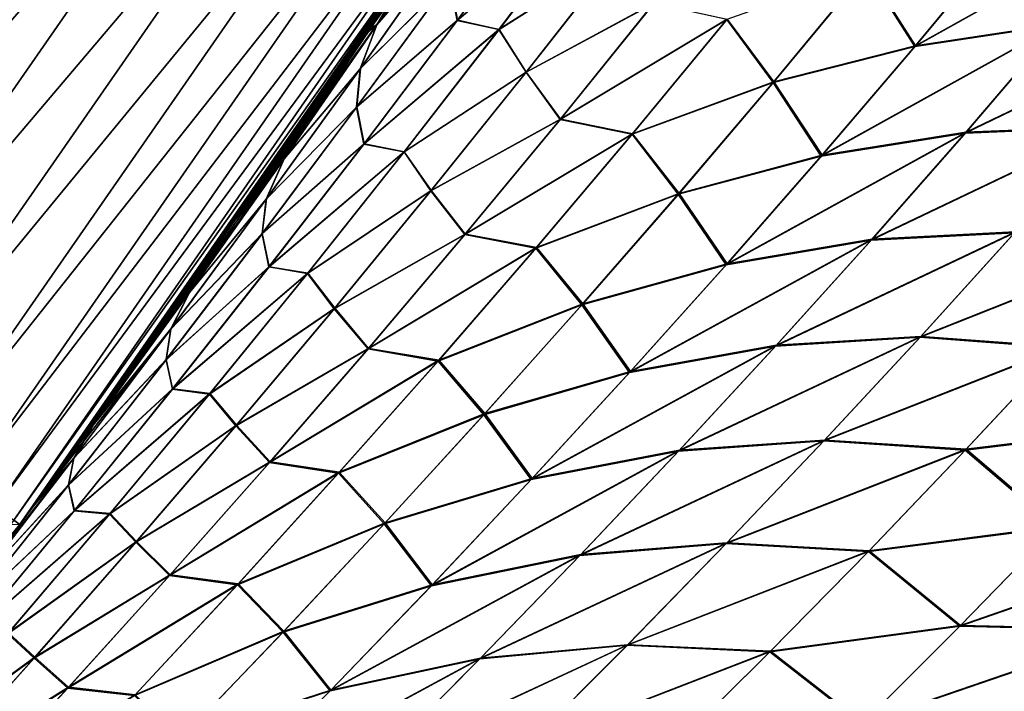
# Model space of a CAD drawing. Header units: metres. Extents: x -22 to 72, y -237 to 23.
# Tile 217 of 256: x 18.01 to 20.02, y -13.82 to -12.45. Entities that reach past the tile are written whole.
import ezdxf

# ---------------------------------------------------------------- set-up
doc = ezdxf.new("R2010")
doc.units = ezdxf.units.M
doc.layers.add('solid_509588_MEDIA_SW0001', color=7, linetype='CONTINUOUS')

msp = doc.modelspace()

# ---------------------------------------------------------------- linework, layer by layer
at = {"layer": 'solid_509588_MEDIA_SW0001'}
for points in [[(18.185102, -11.686856, 132.280243), (18.01025, -11.574485, 132.385696), (17.138649, -12.829831, 132.385696)], [(17.305038, -12.95439, 132.280243), (18.185102, -11.686856, 132.280243), (17.138649, -12.829831, 132.385696)], [(18.347027, -11.790917, 132.148819), (18.185102, -11.686856, 132.280243), (17.305038, -12.95439, 132.280243)], [(17.459126, -13.069737, 132.148819), (18.347027, -11.790917, 132.148819), (17.305038, -12.95439, 132.280243)], [(18.493305, -11.884926, 131.993607), (18.347027, -11.790917, 132.148819), (17.459126, -13.069737, 132.148819)], [(17.598326, -13.173942, 131.993607), (18.493305, -11.884926, 131.993607), (17.459126, -13.069737, 132.148819)], [(18.621487, -11.967303, 131.817245), (18.493305, -11.884926, 131.993607), (17.598326, -13.173942, 131.993607)], [(17.720304, -13.265254, 131.817245), (18.621487, -11.967303, 131.817245), (17.598326, -13.173942, 131.993607)], [(18.729424, -12.03667, 131.622665), (18.621487, -11.967303, 131.817245), (17.720304, -13.265254, 131.817245)], [(17.823017, -13.342144, 131.622665), (18.729424, -12.03667, 131.622665), (17.720304, -13.265254, 131.817245)], [(18.815306, -12.091863, 131.413147), (18.729424, -12.03667, 131.622665), (17.823017, -13.342144, 131.622665)], [(17.904743, -13.403322, 131.413147), (18.815306, -12.091863, 131.413147), (17.823017, -13.342144, 131.622665)], [(18.877691, -12.131955, 131.192184), (18.815306, -12.091863, 131.413147), (17.904743, -13.403322, 131.413147)], [(17.964109, -13.447763, 131.192184), (18.877691, -12.131955, 131.192184), (17.904743, -13.403322, 131.413147)], [(18.915535, -12.156277, 130.963501), (18.877691, -12.131955, 131.192184), (17.964109, -13.447763, 131.192184)], [(18.928516, -12.163916), (18.011908, -13.484106), (-18.928516, -12.163916)], [(18.000122, -13.474723, 130.963501), (18.915535, -12.156277, 130.963501), (17.964109, -13.447763, 131.192184)], [(18.000122, -13.474723, 130.963501), (18.928204, -12.164418, 130.73114), (18.915535, -12.156277, 130.963501)], [(18.000122, -13.474723, 130.963501), (18.012178, -13.483747, 130.73114), (18.928204, -12.164418, 130.73114)], [(18.049812, -13.433327, 61.501934), (18.011908, -13.484106), (18.928516, -12.163916)], [(18.850159, -12.285013, 108.28109), (18.928204, -12.164418, 130.73114), (18.012178, -13.483747, 130.73114)], [(18.161961, -13.28131, 61.39011), (18.049812, -13.433327, 61.501934), (18.928516, -12.163916)], [(18.190372, -13.24237, 61.361843), (18.161961, -13.28131, 61.39011), (18.928516, -12.163916)], [(18.328474, -13.050557, 61.224792), (18.190372, -13.24237, 61.361843), (18.928516, -12.163916)], [(18.463909, -12.858229, 61.091103), (18.328474, -13.050557, 61.224792), (18.928516, -12.163916)], [(18.596502, -12.665707, 60.961063), (18.463909, -12.858229, 61.091103), (18.928516, -12.163916)], [(18.726454, -12.472768, 60.834393), (18.596502, -12.665707, 60.961063), (18.928516, -12.163916)], [(18.808578, -12.348577, 60.754711), (18.726454, -12.472768, 60.834393), (18.928516, -12.163916)], [(18.925697, -12.190321, 107.865936), (18.80888, -12.348119, 108.241127), (18.721441, -12.480289, 108.156281)], [(18.739992, -12.464796, 107.801743), (18.925697, -12.190321, 107.865936), (18.721441, -12.480289, 108.156281)], [(18.739759, -12.465151, 61.194321), (18.808578, -12.348577, 60.754711), (18.925398, -12.190801, 61.130249)], [(18.739759, -12.465151, 61.194321), (18.925398, -12.190801, 61.130249), (18.893438, -12.288242, 61.564316)], [(18.894024, -12.287342, 107.432167), (18.925697, -12.190321, 107.865936), (18.739992, -12.464796, 107.801743)], [(18.887655, -12.373999, 61.99839), (19.090309, -12.203229, 62.358982), (18.903425, -12.456553, 62.433392)], [(18.903852, -12.455877, 106.563545), (19.090834, -12.202352, 106.638023), (18.888233, -12.373116, 106.998329)], [(18.903425, -12.456553, 62.433392), (19.090309, -12.203229, 62.358982), (19.178518, -12.224532, 62.769226)], [(19.178576, -12.224241, 106.227859), (19.090834, -12.202352, 106.638023), (18.903852, -12.455877, 106.563545)], [(18.903425, -12.456553, 62.433392), (19.178518, -12.224532, 62.769226), (18.988569, -12.475172, 62.848705)], [(18.988491, -12.475127, 106.148315), (19.178576, -12.224241, 106.227859), (18.903852, -12.455877, 106.563545)], [(19.234137, -12.318458, 105.796944), (19.178576, -12.224241, 106.227859), (18.988491, -12.475127, 106.148315)], [(18.988569, -12.475172, 62.848705), (19.178518, -12.224532, 62.769226), (19.234421, -12.31834, 63.20026)], [(20.312279, -12.24275, 103.959824), (20.023378, -12.283322, 104.289978), (19.835741, -12.509243, 104.187668)], [(20.12676, -12.465528, 103.852669), (20.312279, -12.24275, 103.959824), (19.835741, -12.509243, 104.187668)], [(19.837177, -12.507996, 64.810028), (20.313604, -12.241928, 65.038216), (20.1283, -12.464303, 65.14521)], [(19.837177, -12.507996, 64.810028), (20.02459, -12.282471, 64.707855), (20.313604, -12.241928, 65.038216)], [(18.80888, -12.348119, 108.241127), (18.850159, -12.285013, 108.28109), (18.012178, -13.483747, 130.73114)], [(18.705717, -12.555151, 61.631931), (18.893438, -12.288242, 61.564316), (18.887655, -12.373999, 61.99839)], [(18.739759, -12.465151, 61.194321), (18.893438, -12.288242, 61.564316), (18.705717, -12.555151, 61.631931)], [(18.706228, -12.554407, 107.364471), (18.894024, -12.287342, 107.432167), (18.739992, -12.464796, 107.801743)], [(18.888233, -12.373116, 106.998329), (18.894024, -12.287342, 107.432167), (18.706228, -12.554407, 107.364471)], [(19.835741, -12.509243, 104.187668), (20.023378, -12.283322, 104.289978), (19.736881, -12.353484, 104.624054)], [(19.738041, -12.352536, 64.37355), (20.02459, -12.282471, 64.707855), (19.837177, -12.507996, 64.810028)], [(19.043571, -12.562099, 105.713326), (19.234137, -12.318458, 105.796944), (18.988491, -12.475127, 106.148315)], [(18.988569, -12.475172, 62.848705), (19.234421, -12.31834, 63.20026), (19.044035, -12.561685, 63.283829)], [(19.303867, -12.421526, 105.364258), (19.234137, -12.318458, 105.796944), (19.043571, -12.562099, 105.713326)], [(19.044035, -12.561685, 63.283829), (19.234421, -12.31834, 63.20026), (19.304287, -12.42128, 63.633171)], [(18.721441, -12.480289, 108.156281), (18.80888, -12.348119, 108.241127), (18.012178, -13.483747, 130.73114)], [(18.739759, -12.465151, 61.194321), (18.726454, -12.472768, 60.834393), (18.808578, -12.348577, 60.754711)], [(19.546795, -12.583121, 104.526283), (19.736881, -12.353484, 104.624054), (19.452641, -12.454432, 104.961754)], [(19.453457, -12.453763, 64.035759), (19.738041, -12.352536, 64.37355), (19.548197, -12.581779, 64.471214)], [(19.835741, -12.509243, 104.187668), (19.736881, -12.353484, 104.624054), (19.546795, -12.583121, 104.526283)], [(19.548197, -12.581779, 64.471214), (19.738041, -12.352536, 64.37355), (19.837177, -12.507996, 64.810028)], [(18.698496, -12.633341, 62.069626), (18.887655, -12.373999, 61.99839), (18.903425, -12.456553, 62.433392)], [(18.705717, -12.555151, 61.631931), (18.887655, -12.373999, 61.99839), (18.698496, -12.633341, 62.069626)], [(18.698971, -12.632655, 106.927048), (18.888233, -12.373116, 106.998329), (18.706228, -12.554407, 107.364471)], [(18.903852, -12.455877, 106.563545), (18.888233, -12.373116, 106.998329), (18.698971, -12.632655, 106.927048)], [(19.112953, -12.658176, 105.276367), (19.303867, -12.421526, 105.364258), (19.043571, -12.562099, 105.713326)], [(19.044035, -12.561685, 63.283829), (19.304287, -12.42128, 63.633171), (19.11359, -12.657582, 63.721012)], [(19.452641, -12.454432, 104.961754), (19.303867, -12.421526, 105.364258), (19.112953, -12.658176, 105.276367)], [(19.11359, -12.657582, 63.721012), (19.304287, -12.42128, 63.633171), (19.453457, -12.453763, 64.035759)], [(18.698496, -12.633341, 62.069626), (18.903425, -12.456553, 62.433392), (18.713257, -12.708377, 62.508373)], [(18.713543, -12.707945, 106.488548), (18.903852, -12.455877, 106.563545), (18.698971, -12.632655, 106.927048)], [(18.713257, -12.708377, 62.508373), (18.903425, -12.456553, 62.433392), (18.988569, -12.475172, 62.848705)], [(18.988491, -12.475127, 106.148315), (18.903852, -12.455877, 106.563545), (18.713543, -12.707945, 106.488548)], [(19.259741, -12.688401, 104.868225), (19.452641, -12.454432, 104.961754), (19.112953, -12.658176, 105.276367)], [(19.11359, -12.657582, 63.721012), (19.453457, -12.453763, 64.035759), (19.260807, -12.687344, 64.129227)], [(19.546795, -12.583121, 104.526283), (19.452641, -12.454432, 104.961754), (19.259741, -12.688401, 104.868225)], [(19.260807, -12.687344, 64.129227), (19.453457, -12.453763, 64.035759), (19.548197, -12.581779, 64.471214)], [(20.415609, -12.456032, 103.518852), (20.12676, -12.465528, 103.852669), (19.938295, -12.685885, 103.744865)], [(20.228853, -12.673704, 103.405739), (20.415609, -12.456032, 103.518852), (19.938295, -12.685885, 103.744865)], [(19.94006, -12.684242, 65.252876), (20.416895, -12.455249, 65.479416), (20.230328, -12.672505, 65.592369)], [(19.94006, -12.684242, 65.252876), (20.1283, -12.464303, 65.14521), (20.416895, -12.455249, 65.479416)], [(18.550533, -12.738416, 61.258999), (18.596502, -12.665707, 60.961063), (18.739759, -12.465151, 61.194321)], [(18.550533, -12.738416, 61.258999), (18.739759, -12.465151, 61.194321), (18.705717, -12.555151, 61.631931)], [(18.550673, -12.738217, 107.736992), (18.739992, -12.464796, 107.801743), (18.590267, -12.674855, 108.02845)], [(18.706228, -12.554407, 107.364471), (18.739992, -12.464796, 107.801743), (18.550673, -12.738217, 107.736992)], [(18.739992, -12.464796, 107.801743), (18.721441, -12.480289, 108.156281), (18.590267, -12.674855, 108.02845)], [(18.739759, -12.465151, 61.194321), (18.596502, -12.665707, 60.961063), (18.726454, -12.472768, 60.834393)], [(18.713257, -12.708377, 62.508373), (18.988569, -12.475172, 62.848705), (18.795345, -12.724114, 62.928757)], [(18.795078, -12.724364, 106.068245), (18.988491, -12.475127, 106.148315), (18.713543, -12.707945, 106.488548)], [(19.043571, -12.562099, 105.713326), (18.988491, -12.475127, 106.148315), (18.795078, -12.724364, 106.068245)], [(18.795345, -12.724114, 62.928757), (18.988569, -12.475172, 62.848705), (19.044035, -12.561685, 63.283829)], [(20.12676, -12.465528, 103.852669), (19.835741, -12.509243, 104.187668), (19.645094, -12.732882, 104.084778)], [(19.938295, -12.685885, 103.744865), (20.12676, -12.465528, 103.852669), (19.645094, -12.732882, 104.084778)], [(19.646774, -12.731221, 64.912819), (20.1283, -12.464303, 65.14521), (19.94006, -12.684242, 65.252876)], [(19.646774, -12.731221, 64.912819), (19.837177, -12.507996, 64.810028), (20.1283, -12.464303, 65.14521)], [(18.590267, -12.674855, 108.02845), (18.721441, -12.480289, 108.156281), (18.012178, -13.483747, 130.73114)], [(19.645094, -12.732882, 104.084778), (19.835741, -12.509243, 104.187668), (19.546795, -12.583121, 104.526283)], [(19.548197, -12.581779, 64.471214), (19.837177, -12.507996, 64.810028), (19.646774, -12.731221, 64.912819)], [(18.514528, -12.820837, 61.70013), (18.705717, -12.555151, 61.631931), (18.698496, -12.633341, 62.069626)], [(18.550533, -12.738416, 61.258999), (18.705717, -12.555151, 61.631931), (18.514528, -12.820837, 61.70013)], [(18.514929, -12.820286, 107.296249), (18.706228, -12.554407, 107.364471), (18.550673, -12.738217, 107.736992)], [(18.698971, -12.632655, 106.927048), (18.706228, -12.554407, 107.364471), (18.514929, -12.820286, 107.296249)], [(18.849812, -12.80395, 105.629219), (19.043571, -12.562099, 105.713326), (18.795078, -12.724364, 106.068245)], [(18.795345, -12.724114, 62.928757), (19.044035, -12.561685, 63.283829), (18.850515, -12.803186, 63.367928)], [(19.112953, -12.658176, 105.276367), (19.043571, -12.562099, 105.713326), (18.849812, -12.80395, 105.629219)], [(18.850515, -12.803186, 63.367928), (19.044035, -12.561685, 63.283829), (19.11359, -12.657582, 63.721012)], [(19.353624, -12.810622, 104.427979), (19.546795, -12.583121, 104.526283), (19.259741, -12.688401, 104.868225)], [(19.260807, -12.687344, 64.129227), (19.548197, -12.581779, 64.471214), (19.355288, -12.808875, 64.569443)], [(19.645094, -12.732882, 104.084778), (19.546795, -12.583121, 104.526283), (19.353624, -12.810622, 104.427979)], [(19.355288, -12.808875, 64.569443), (19.548197, -12.581779, 64.471214), (19.646774, -12.731221, 64.912819)], [(18.506004, -12.891316, 62.141422), (18.698496, -12.633341, 62.069626), (18.713257, -12.708377, 62.508373)], [(18.514528, -12.820837, 61.70013), (18.698496, -12.633341, 62.069626), (18.506004, -12.891316, 62.141422)], [(18.50633, -12.89087, 106.85527), (18.698971, -12.632655, 106.927048), (18.514929, -12.820286, 107.296249)], [(18.713543, -12.707945, 106.488548), (18.698971, -12.632655, 106.927048), (18.50633, -12.89087, 106.85527)], [(18.850515, -12.803186, 63.367928), (19.11359, -12.657582, 63.721012), (18.919827, -12.891975, 63.809357)], [(18.919827, -12.891975, 63.809357), (19.11359, -12.657582, 63.721012), (19.260807, -12.687344, 64.129227)], [(18.456518, -12.868837, 107.897377), (18.590267, -12.674855, 108.02845), (18.012178, -13.483747, 130.73114)], [(18.550673, -12.738217, 107.736992), (18.590267, -12.674855, 108.02845), (18.456518, -12.868837, 107.897377)], [(18.550533, -12.738416, 61.258999), (18.463909, -12.858229, 61.091103), (18.596502, -12.665707, 60.961063)], [(18.918926, -12.892951, 105.188026), (19.112953, -12.658176, 105.276367), (18.849812, -12.80395, 105.629219)], [(19.259741, -12.688401, 104.868225), (19.112953, -12.658176, 105.276367), (18.918926, -12.892951, 105.188026)], [(20.228853, -12.673704, 103.405739), (19.938295, -12.685885, 103.744865), (19.746788, -12.904033, 103.636406)], [(20.039106, -12.889042, 103.291893), (20.228853, -12.673704, 103.405739), (19.746788, -12.904033, 103.636406)], [(19.748732, -12.90204, 65.361252), (20.230328, -12.672505, 65.592369), (20.040716, -12.887507, 65.706116)], [(19.748732, -12.90204, 65.361252), (19.94006, -12.684242, 65.252876), (20.230328, -12.672505, 65.592369)], [(19.063667, -12.920394, 104.7742), (19.259741, -12.688401, 104.868225), (18.918926, -12.892951, 105.188026)], [(18.919827, -12.891975, 63.809357), (19.260807, -12.687344, 64.129227), (19.064993, -12.918945, 64.223236)], [(19.353624, -12.810622, 104.427979), (19.259741, -12.688401, 104.868225), (19.063667, -12.920394, 104.7742)], [(19.064993, -12.918945, 64.223236), (19.260807, -12.687344, 64.129227), (19.355288, -12.808875, 64.569443)], [(19.938295, -12.685885, 103.744865), (19.645094, -12.732882, 104.084778), (19.451338, -12.954447, 103.981285)], [(19.746788, -12.904033, 103.636406), (19.938295, -12.685885, 103.744865), (19.451338, -12.954447, 103.981285)], [(19.453218, -12.95244, 65.016266), (19.94006, -12.684242, 65.252876), (19.748732, -12.90204, 65.361252)], [(19.453218, -12.95244, 65.016266), (19.646774, -12.731221, 64.912819), (19.94006, -12.684242, 65.252876)], [(18.506004, -12.891316, 62.141422), (18.713257, -12.708377, 62.508373), (18.519894, -12.958687, 62.583881)], [(18.519979, -12.958549, 106.413086), (18.713543, -12.707945, 106.488548), (18.50633, -12.89087, 106.85527)], [(18.519894, -12.958687, 62.583881), (18.713257, -12.708377, 62.508373), (18.795345, -12.724114, 62.928757)], [(18.795078, -12.724364, 106.068245), (18.713543, -12.707945, 106.488548), (18.519979, -12.958549, 106.413086)], [(18.519894, -12.958687, 62.583881), (18.795345, -12.724114, 62.928757), (18.598925, -12.971354, 63.009319)], [(18.59841, -12.971951, 105.987732), (18.795078, -12.724364, 106.068245), (18.519979, -12.958549, 106.413086)], [(18.849812, -12.80395, 105.629219), (18.795078, -12.724364, 106.068245), (18.59841, -12.971951, 105.987732)], [(18.598925, -12.971354, 63.009319), (18.795345, -12.724114, 62.928757), (18.850515, -12.803186, 63.367928)], [(19.451338, -12.954447, 103.981285), (19.645094, -12.732882, 104.084778), (19.353624, -12.810622, 104.427979)], [(19.355288, -12.808875, 64.569443), (19.646774, -12.731221, 64.912819), (19.453218, -12.95244, 65.016266)], [(18.357801, -13.010599, 61.324261), (18.463909, -12.858229, 61.091103), (18.550533, -12.738416, 61.258999)], [(18.357801, -13.010599, 61.324261), (18.550533, -12.738416, 61.258999), (18.514528, -12.820837, 61.70013)], [(18.357813, -13.010595, 107.671738), (18.550673, -12.738217, 107.736992), (18.456518, -12.868837, 107.897377)], [(18.514929, -12.820286, 107.296249), (18.550673, -12.738217, 107.736992), (18.357813, -13.010595, 107.671738)], [(18.652851, -13.044088, 105.544693), (18.849812, -12.80395, 105.629219), (18.59841, -12.971951, 105.987732)], [(18.598925, -12.971354, 63.009319), (18.850515, -12.803186, 63.367928), (18.65383, -13.042949, 63.452503)], [(18.918926, -12.892951, 105.188026), (18.849812, -12.80395, 105.629219), (18.652851, -13.044088, 105.544693)], [(18.65383, -13.042949, 63.452503), (18.850515, -12.803186, 63.367928), (18.919827, -12.891975, 63.809357)], [(19.157265, -13.036201, 104.32914), (19.353624, -12.810622, 104.427979), (19.063667, -12.920394, 104.7742)], [(19.064993, -12.918945, 64.223236), (19.355288, -12.808875, 64.569443), (19.159142, -13.034116, 64.668289)], [(19.451338, -12.954447, 103.981285), (19.353624, -12.810622, 104.427979), (19.157265, -13.036201, 104.32914)], [(19.159142, -13.034116, 64.668289), (19.355288, -12.808875, 64.569443), (19.453218, -12.95244, 65.016266)], [(18.319965, -13.085296, 61.768887), (18.514528, -12.820837, 61.70013), (18.506004, -12.891316, 62.141422)], [(18.357801, -13.010599, 61.324261), (18.514528, -12.820837, 61.70013), (18.319965, -13.085296, 61.768887)], [(18.320204, -13.084981, 107.227554), (18.514929, -12.820286, 107.296249), (18.357813, -13.010595, 107.671738)], [(18.50633, -12.89087, 106.85527), (18.514929, -12.820286, 107.296249), (18.320204, -13.084981, 107.227554)], [(18.357801, -13.010599, 61.324261), (18.328474, -13.050557, 61.224792), (18.463909, -12.858229, 61.091103)], [(18.320066, -13.062356, 107.762863), (18.456518, -12.868837, 107.897377), (18.012178, -13.483747, 130.73114)], [(18.357813, -13.010595, 107.671738), (18.456518, -12.868837, 107.897377), (18.320066, -13.062356, 107.762863)], [(18.310268, -13.147917, 62.213734), (18.506004, -12.891316, 62.141422), (18.519894, -12.958687, 62.583881)], [(18.319965, -13.085296, 61.768887), (18.506004, -12.891316, 62.141422), (18.310268, -13.147917, 62.213734)], [(18.310385, -13.147761, 106.783058), (18.50633, -12.89087, 106.85527), (18.320204, -13.084981, 107.227554)], [(18.519979, -12.958549, 106.413086), (18.50633, -12.89087, 106.85527), (18.310385, -13.147761, 106.783058)], [(18.721685, -13.12604, 105.099251), (18.918926, -12.892951, 105.188026), (18.652851, -13.044088, 105.544693)], [(18.65383, -13.042949, 63.452503), (18.919827, -12.891975, 63.809357), (18.722828, -13.124713, 63.89819)], [(19.063667, -12.920394, 104.7742), (18.918926, -12.892951, 105.188026), (18.721685, -13.12604, 105.099251)], [(18.722828, -13.124713, 63.89819), (18.919827, -12.891975, 63.809357), (19.064993, -12.918945, 64.223236)], [(20.039106, -12.889042, 103.291893), (19.746788, -12.904033, 103.636406), (19.552164, -13.120186, 103.527245)], [(19.846304, -13.102262, 103.177269), (20.039106, -12.889042, 103.291893), (19.552164, -13.120186, 103.527245)], [(19.554186, -13.117998, 65.470451), (20.040716, -12.887507, 65.706116), (19.84794, -13.100556, 65.82077)], [(19.554186, -13.117998, 65.470451), (19.748732, -12.90204, 65.361252), (20.040716, -12.887507, 65.706116)], [(20.324713, -12.912534, 102.945076), (20.039106, -12.889042, 103.291893), (19.846304, -13.102262, 103.177269)], [(19.84794, -13.100556, 65.82077), (20.040716, -12.887507, 65.706116), (20.326672, -12.910677, 66.052879)], [(19.746788, -12.904033, 103.636406), (19.451338, -12.954447, 103.981285), (19.254393, -13.174157, 103.877167)], [(19.552164, -13.120186, 103.527245), (19.746788, -12.904033, 103.636406), (19.254393, -13.174157, 103.877167)], [(19.256372, -13.171953, 65.120445), (19.748732, -12.90204, 65.361252), (19.554186, -13.117998, 65.470451)], [(19.256372, -13.171953, 65.120445), (19.453218, -12.95244, 65.016266), (19.748732, -12.90204, 65.361252)], [(20.133133, -13.123443, 102.824448), (20.324713, -12.912534, 102.945076), (19.846304, -13.102262, 103.177269)], [(19.84794, -13.100556, 65.82077), (20.326672, -12.910677, 66.052879), (20.135078, -13.121453, 66.173531)], [(18.864311, -13.150626, 104.679695), (19.063667, -12.920394, 104.7742), (18.721685, -13.12604, 105.099251)], [(18.722828, -13.124713, 63.89819), (19.064993, -12.918945, 64.223236), (18.865843, -13.148865, 64.317802)], [(19.157265, -13.036201, 104.32914), (19.063667, -12.920394, 104.7742), (18.864311, -13.150626, 104.679695)], [(18.865843, -13.148865, 64.317802), (19.064993, -12.918945, 64.223236), (19.159142, -13.034116, 64.668289)], [(18.3232, -13.207719, 106.337227), (18.519979, -12.958549, 106.413086), (18.310385, -13.147761, 106.783058)], [(18.59841, -12.971951, 105.987732), (18.519979, -12.958549, 106.413086), (18.3232, -13.207719, 106.337227)], [(19.254393, -13.174157, 103.877167), (19.451338, -12.954447, 103.981285), (19.157265, -13.036201, 104.32914)], [(19.159142, -13.034116, 64.668289), (19.453218, -12.95244, 65.016266), (19.256372, -13.171953, 65.120445)], [(18.310268, -13.147917, 62.213734), (18.519894, -12.958687, 62.583881), (18.323366, -13.20752, 62.659851)], [(18.398439, -13.217998, 105.906822), (18.59841, -12.971951, 105.987732), (18.3232, -13.207719, 106.337227)], [(18.323366, -13.20752, 62.659851), (18.519894, -12.958687, 62.583881), (18.598925, -12.971354, 63.009319)], [(18.323366, -13.20752, 62.659851), (18.598925, -12.971354, 63.009319), (18.399229, -13.217039, 63.090336)], [(18.652851, -13.044088, 105.544693), (18.59841, -12.971951, 105.987732), (18.398439, -13.217998, 105.906822)], [(18.399229, -13.217039, 63.090336), (18.598925, -12.971354, 63.009319), (18.65383, -13.042949, 63.452503)], [(18.357813, -13.010595, 107.671738), (18.181, -13.255234, 107.625099), (18.161743, -13.281608, 107.60598)], [(18.320204, -13.084981, 107.227554), (18.357813, -13.010595, 107.671738), (18.161743, -13.281608, 107.60598)], [(18.357801, -13.010599, 61.324261), (18.161961, -13.28131, 61.39011), (18.190372, -13.24237, 61.361843)], [(18.357801, -13.010599, 61.324261), (18.319965, -13.085296, 61.768887), (18.161961, -13.28131, 61.39011)], [(18.357813, -13.010595, 107.671738), (18.320066, -13.062356, 107.762863), (18.181, -13.255234, 107.625099)], [(18.357801, -13.010599, 61.324261), (18.190372, -13.24237, 61.361843), (18.328474, -13.050557, 61.224792)], [(18.957632, -13.260073, 104.229729), (19.157265, -13.036201, 104.32914), (18.864311, -13.150626, 104.679695)], [(18.865843, -13.148865, 64.317802), (19.159142, -13.034116, 64.668289), (18.959623, -13.257801, 64.767807)], [(19.254393, -13.174157, 103.877167), (19.157265, -13.036201, 104.32914), (18.957632, -13.260073, 104.229729)], [(18.959623, -13.257801, 64.767807), (19.159142, -13.034116, 64.668289), (19.256372, -13.171953, 65.120445)], [(18.452576, -13.282713, 105.459778), (18.652851, -13.044088, 105.544693), (18.398439, -13.217998, 105.906822)], [(18.399229, -13.217039, 63.090336), (18.65383, -13.042949, 63.452503), (18.453802, -13.28124, 63.537537)], [(18.721685, -13.12604, 105.099251), (18.652851, -13.044088, 105.544693), (18.452576, -13.282713, 105.459778)], [(18.453802, -13.28124, 63.537537), (18.65383, -13.042949, 63.452503), (18.722828, -13.124713, 63.89819)], [(18.181, -13.255234, 107.625099), (18.320066, -13.062356, 107.762863), (18.012178, -13.483747, 130.73114)], [(18.320204, -13.084981, 107.227554), (18.161743, -13.281608, 107.60598), (18.039436, -13.447258, 107.484314)], [(18.122124, -13.348498, 107.158432), (18.320204, -13.084981, 107.227554), (18.039436, -13.447258, 107.484314)], [(18.122107, -13.348523, 61.838161), (18.161961, -13.28131, 61.39011), (18.319965, -13.085296, 61.768887)], [(18.122107, -13.348523, 61.838161), (18.319965, -13.085296, 61.768887), (18.310268, -13.147917, 62.213734)], [(18.310385, -13.147761, 106.783058), (18.320204, -13.084981, 107.227554), (18.122124, -13.348498, 107.158432)], [(19.056175, -13.389977, 65.225426), (19.554186, -13.117998, 65.470451), (19.356361, -13.332333, 65.580513)], [(19.056175, -13.389977, 65.225426), (19.256372, -13.171953, 65.120445), (19.554186, -13.117998, 65.470451)], [(19.846304, -13.102262, 103.177269), (19.552164, -13.120186, 103.527245), (19.354389, -13.33451, 103.417366)], [(19.650423, -13.313515, 103.061836), (19.846304, -13.102262, 103.177269), (19.354389, -13.33451, 103.417366)], [(19.356361, -13.332333, 65.580513), (19.84794, -13.100556, 65.82077), (19.65196, -13.311849, 65.936378)], [(19.356361, -13.332333, 65.580513), (19.554186, -13.117998, 65.470451), (19.84794, -13.100556, 65.82077)], [(20.133133, -13.123443, 102.824448), (19.846304, -13.102262, 103.177269), (19.650423, -13.313515, 103.061836)], [(19.65196, -13.311849, 65.936378), (19.84794, -13.100556, 65.82077), (20.135078, -13.121453, 66.173531)], [(18.521133, -13.35765, 105.01004), (18.721685, -13.12604, 105.099251), (18.452576, -13.282713, 105.459778)], [(18.453802, -13.28124, 63.537537), (18.722828, -13.124713, 63.89819), (18.522442, -13.35608, 63.987541)], [(18.864311, -13.150626, 104.679695), (18.721685, -13.12604, 105.099251), (18.521133, -13.35765, 105.01004)], [(18.522442, -13.35608, 63.987541), (18.722828, -13.124713, 63.89819), (18.865843, -13.148865, 64.317802)], [(19.552164, -13.120186, 103.527245), (19.254393, -13.174157, 103.877167), (19.05422, -13.392177, 103.7724)], [(19.354389, -13.33451, 103.417366), (19.552164, -13.120186, 103.527245), (19.05422, -13.392177, 103.7724)], [(19.938549, -13.332232, 102.702942), (20.133133, -13.123443, 102.824448), (19.650423, -13.313515, 103.061836)], [(19.65196, -13.311849, 65.936378), (20.135078, -13.121453, 66.173531), (19.940355, -13.330325, 66.295212)], [(20.316477, -13.286143, 102.404114), (20.133133, -13.123443, 102.824448), (19.938549, -13.332232, 102.702942)], [(19.940355, -13.330325, 66.295212), (20.135078, -13.121453, 66.173531), (20.318684, -13.283877, 66.593842)], [(18.111145, -13.403381, 106.710464), (18.310385, -13.147761, 106.783058), (18.122124, -13.348498, 107.158432)], [(18.3232, -13.207719, 106.337227), (18.310385, -13.147761, 106.783058), (18.111145, -13.403381, 106.710464)], [(18.111282, -13.403208, 62.286499), (18.310268, -13.147917, 62.213734), (18.323366, -13.20752, 62.659851)], [(18.122107, -13.348523, 61.838161), (18.310268, -13.147917, 62.213734), (18.111282, -13.403208, 62.286499)], [(18.661587, -13.379316, 104.584671), (18.864311, -13.150626, 104.679695), (18.521133, -13.35765, 105.01004)], [(18.522442, -13.35608, 63.987541), (18.865843, -13.148865, 64.317802), (18.663223, -13.377396, 64.412987)], [(18.957632, -13.260073, 104.229729), (18.864311, -13.150626, 104.679695), (18.661587, -13.379316, 104.584671)], [(18.663223, -13.377396, 64.412987), (18.865843, -13.148865, 64.317802), (18.959623, -13.257801, 64.767807)], [(19.05422, -13.392177, 103.7724), (19.254393, -13.174157, 103.877167), (18.957632, -13.260073, 104.229729)], [(18.959623, -13.257801, 64.767807), (19.256372, -13.171953, 65.120445), (19.056175, -13.389977, 65.225426)], [(18.12311, -13.455616, 106.26104), (18.3232, -13.207719, 106.337227), (18.111145, -13.403381, 106.710464)], [(18.111282, -13.403208, 62.286499), (18.323366, -13.20752, 62.659851), (18.123524, -13.455091, 62.736225)], [(18.398439, -13.217998, 105.906822), (18.3232, -13.207719, 106.337227), (18.12311, -13.455616, 106.26104)], [(18.195053, -13.46271, 105.825562), (18.398439, -13.217998, 105.906822), (18.12311, -13.455616, 106.26104)], [(18.123524, -13.455091, 62.736225), (18.323366, -13.20752, 62.659851), (18.399229, -13.217039, 63.090336)], [(18.123524, -13.455091, 62.736225), (18.399229, -13.217039, 63.090336), (18.196075, -13.461445, 63.171772)], [(18.452576, -13.282713, 105.459778), (18.398439, -13.217998, 105.906822), (18.195053, -13.46271, 105.825562)], [(18.196075, -13.461445, 63.171772), (18.399229, -13.217039, 63.090336), (18.453802, -13.28124, 63.537537)], [(18.161743, -13.281608, 107.60598), (18.181, -13.255234, 107.625099), (18.012178, -13.483747, 130.73114)], [(18.663223, -13.377396, 64.412987), (18.959623, -13.257801, 64.767807), (18.756676, -13.480131, 64.868042)], [(18.756676, -13.480131, 64.868042), (18.959623, -13.257801, 64.767807), (19.056175, -13.389977, 65.225426)], [(18.754694, -13.482395, 104.129745), (18.957632, -13.260073, 104.229729), (18.661587, -13.379316, 104.584671)], [(19.05422, -13.392177, 103.7724), (18.957632, -13.260073, 104.229729), (18.754694, -13.482395, 104.129745)], [(18.039436, -13.447258, 107.484314), (18.161743, -13.281608, 107.60598), (18.012178, -13.483747, 130.73114)], [(18.122107, -13.348523, 61.838161), (18.049812, -13.433327, 61.501934), (18.161961, -13.28131, 61.39011)], [(18.248894, -13.520033, 105.374474), (18.452576, -13.282713, 105.459778), (18.195053, -13.46271, 105.825562)], [(18.196075, -13.461445, 63.171772), (18.453802, -13.28124, 63.537537), (18.250284, -13.518341, 63.623043)], [(18.521133, -13.35765, 105.01004), (18.452576, -13.282713, 105.459778), (18.248894, -13.520033, 105.374474)], [(18.250284, -13.518341, 63.623043), (18.453802, -13.28124, 63.537537), (18.522442, -13.35608, 63.987541)], [(20.123182, -13.489802, 102.276848), (20.316477, -13.286143, 102.404114), (19.938549, -13.332232, 102.702942)], [(19.940355, -13.330325, 66.295212), (20.318684, -13.283877, 66.593842), (20.125151, -13.487761, 66.721367)], [(19.650423, -13.313515, 103.061836), (19.354389, -13.33451, 103.417366), (19.153522, -13.546989, 103.306854)], [(19.451529, -13.522768, 102.945709), (19.650423, -13.313515, 103.061836), (19.153522, -13.546989, 103.306854)], [(19.155334, -13.545, 65.69133), (19.65196, -13.311849, 65.936378), (19.452854, -13.52132, 66.052811)], [(19.155334, -13.545, 65.69133), (19.356361, -13.332333, 65.580513), (19.65196, -13.311849, 65.936378)], [(19.938549, -13.332232, 102.702942), (19.650423, -13.313515, 103.061836), (19.451529, -13.522768, 102.945709)], [(19.452854, -13.52132, 66.052811), (19.65196, -13.311849, 65.936378), (19.940355, -13.330325, 66.295212)], [(19.354389, -13.33451, 103.417366), (19.05422, -13.392177, 103.7724), (18.850874, -13.608494, 103.667084)], [(19.153522, -13.546989, 103.306854), (19.354389, -13.33451, 103.417366), (18.850874, -13.608494, 103.667084)], [(18.852694, -13.60647, 65.33107), (19.356361, -13.332333, 65.580513), (19.155334, -13.545, 65.69133)], [(18.852694, -13.60647, 65.33107), (19.056175, -13.389977, 65.225426), (19.356361, -13.332333, 65.580513)], [(19.741032, -13.538857, 102.580688), (19.938549, -13.332232, 102.702942), (19.451529, -13.522768, 102.945709)], [(19.452854, -13.52132, 66.052811), (19.940355, -13.330325, 66.295212), (19.74259, -13.537204, 66.417778)], [(20.123182, -13.489802, 102.276848), (19.938549, -13.332232, 102.702942), (19.741032, -13.538857, 102.580688)], [(19.74259, -13.537204, 66.417778), (19.940355, -13.330325, 66.295212), (20.125151, -13.487761, 66.721367)], [(18.122124, -13.348498, 107.158432), (18.039436, -13.447258, 107.484314), (17.895294, -13.638491, 107.340363)], [(17.920673, -13.610913, 107.088951), (18.122124, -13.348498, 107.158432), (17.895294, -13.638491, 107.340363)], [(18.122107, -13.348523, 61.838161), (17.906628, -13.623608, 61.64529), (18.049812, -13.433327, 61.501934)], [(17.920914, -13.61062, 61.907879), (17.906628, -13.623608, 61.64529), (18.122107, -13.348523, 61.838161)], [(18.111145, -13.403381, 106.710464), (18.122124, -13.348498, 107.158432), (17.920673, -13.610913, 107.088951)], [(17.920914, -13.61062, 61.907879), (18.122107, -13.348523, 61.838161), (18.111282, -13.403208, 62.286499)], [(18.317202, -13.587976, 104.920387), (18.521133, -13.35765, 105.01004), (18.248894, -13.520033, 105.374474)], [(18.250284, -13.518341, 63.623043), (18.522442, -13.35608, 63.987541), (18.318567, -13.58633, 64.077454)], [(18.661587, -13.379316, 104.584671), (18.521133, -13.35765, 105.01004), (18.317202, -13.587976, 104.920387)], [(18.318567, -13.58633, 64.077454), (18.522442, -13.35608, 63.987541), (18.663223, -13.377396, 64.412987)], [(18.455475, -13.606597, 104.489151), (18.661587, -13.379316, 104.584671), (18.317202, -13.587976, 104.920387)], [(18.318567, -13.58633, 64.077454), (18.663223, -13.377396, 64.412987), (18.457094, -13.604703, 64.508804)], [(18.754694, -13.482395, 104.129745), (18.661587, -13.379316, 104.584671), (18.455475, -13.606597, 104.489151)], [(18.457094, -13.604703, 64.508804), (18.663223, -13.377396, 64.412987), (18.756676, -13.480131, 64.868042)], [(18.850874, -13.608494, 103.667084), (19.05422, -13.392177, 103.7724), (18.754694, -13.482395, 104.129745)], [(18.756676, -13.480131, 64.868042), (19.056175, -13.389977, 65.225426), (18.852694, -13.60647, 65.33107)], [(17.908506, -13.657907, 106.637573), (18.111145, -13.403381, 106.710464), (17.920673, -13.610913, 107.088951)], [(18.12311, -13.455616, 106.26104), (18.111145, -13.403381, 106.710464), (17.908506, -13.657907, 106.637573)], [(17.908886, -13.657423, 62.359642), (18.111282, -13.403208, 62.286499), (18.123524, -13.455091, 62.736225)], [(17.920914, -13.61062, 61.907879), (18.111282, -13.403208, 62.286499), (17.908886, -13.657423, 62.359642)], [(18.049812, -13.433327, 61.501934), (17.906628, -13.623608, 61.64529), (18.011908, -13.484106)], [(17.895294, -13.638491, 107.340363), (18.039436, -13.447258, 107.484314), (18.012178, -13.483747, 130.73114)], [(17.919605, -13.702439, 106.184555), (18.12311, -13.455616, 106.26104), (17.908506, -13.657907, 106.637573)], [(17.908886, -13.657423, 62.359642), (18.123524, -13.455091, 62.736225), (17.920212, -13.70166, 62.812973)], [(18.195053, -13.46271, 105.825562), (18.12311, -13.455616, 106.26104), (17.919605, -13.702439, 106.184555)], [(17.920212, -13.70166, 62.812973), (18.123524, -13.455091, 62.736225), (18.196075, -13.461445, 63.171772)], [(16.992985, -14.724504, 130.963501), (18.012178, -13.483747, 130.73114), (18.000122, -13.474723, 130.963501)], [(17.988159, -13.706298, 105.743965), (18.195053, -13.46271, 105.825562), (17.919605, -13.702439, 106.184555)], [(17.920212, -13.70166, 62.812973), (18.196075, -13.461445, 63.171772), (17.98933, -13.704846, 63.253639)], [(18.248894, -13.520033, 105.374474), (18.195053, -13.46271, 105.825562), (17.988159, -13.706298, 105.743965)], [(17.98933, -13.704846, 63.253639), (18.196075, -13.461445, 63.171772), (18.250284, -13.518341, 63.623043)], [(18.457094, -13.604703, 64.508804), (18.756676, -13.480131, 64.868042), (18.550369, -13.70106, 64.968849)], [(18.550369, -13.70106, 64.968849), (18.756676, -13.480131, 64.868042), (18.852694, -13.60647, 65.33107)], [(16.992985, -14.724504, 130.963501), (17.004366, -14.734366, 130.73114), (18.012178, -13.483747, 130.73114)], [(17.895294, -13.638491, 107.340363), (18.012178, -13.483747, 130.73114), (17.004366, -14.734366, 130.73114)], [(18.548504, -13.703152, 104.029282), (18.754694, -13.482395, 104.129745), (18.455475, -13.606597, 104.489151)], [(18.850874, -13.608494, 103.667084), (18.754694, -13.482395, 104.129745), (18.548504, -13.703152, 104.029282)], [(19.92713, -13.691124, 102.148857), (20.123182, -13.489802, 102.276848), (19.741032, -13.538857, 102.580688)], [(19.74259, -13.537204, 66.417778), (20.125151, -13.487761, 66.721367), (19.92877, -13.689448, 66.849724)], [(20.476294, -13.500711, 101.960495), (20.123182, -13.489802, 102.276848), (19.92713, -13.691124, 102.148857)], [(19.92877, -13.689448, 66.849724), (20.125151, -13.487761, 66.721367), (20.478844, -13.498104, 67.037354)], [(19.92877, -13.689448, 66.849724), (20.478844, -13.498104, 67.037354), (20.285534, -13.69751, 67.171532)], [(18.041748, -13.756224, 105.28878), (18.248894, -13.520033, 105.374474), (17.988159, -13.706298, 105.743965)], [(17.98933, -13.704846, 63.253639), (18.250284, -13.518341, 63.623043), (18.043194, -13.754478, 63.709045)], [(18.317202, -13.587976, 104.920387), (18.248894, -13.520033, 105.374474), (18.041748, -13.756224, 105.28878)], [(18.043194, -13.754478, 63.709045), (18.250284, -13.518341, 63.623043), (18.318567, -13.58633, 64.077454)], [(20.283312, -13.699752, 101.82666), (20.476294, -13.500711, 101.960495), (19.92713, -13.691124, 102.148857)], [(19.451529, -13.522768, 102.945709), (19.153522, -13.546989, 103.306854), (18.949627, -13.757569, 103.195839)], [(19.249689, -13.729966, 102.829018), (19.451529, -13.522768, 102.945709), (18.949627, -13.757569, 103.195839)], [(18.951183, -13.755905, 65.802734), (19.452854, -13.52132, 66.052811), (19.25071, -13.728872, 66.169899)], [(18.951183, -13.755905, 65.802734), (19.155334, -13.545, 65.69133), (19.452854, -13.52132, 66.052811)], [(19.741032, -13.538857, 102.580688), (19.451529, -13.522768, 102.945709), (19.249689, -13.729966, 102.829018)], [(19.540649, -13.743253, 102.457809), (19.741032, -13.538857, 102.580688), (19.249689, -13.729966, 102.829018)], [(19.25071, -13.728872, 66.169899), (19.452854, -13.52132, 66.052811), (19.74259, -13.537204, 66.417778)], [(19.25071, -13.728872, 66.169899), (19.74259, -13.537204, 66.417778), (19.541874, -13.741985, 66.541054)], [(19.92713, -13.691124, 102.148857), (19.741032, -13.538857, 102.580688), (19.540649, -13.743253, 102.457809)], [(19.541874, -13.741985, 66.541054), (19.74259, -13.537204, 66.417778), (19.92877, -13.689448, 66.849724)], [(19.153522, -13.546989, 103.306854), (18.850874, -13.608494, 103.667084), (18.644421, -13.823058, 103.561333)], [(18.949627, -13.757569, 103.195839), (19.153522, -13.546989, 103.306854), (18.644421, -13.823058, 103.561333)], [(18.646008, -13.821343, 65.437218), (19.155334, -13.545, 65.69133), (18.951183, -13.755905, 65.802734)], [(18.646008, -13.821343, 65.437218), (18.852694, -13.60647, 65.33107), (19.155334, -13.545, 65.69133)], [(18.109919, -13.817062, 104.830353), (18.317202, -13.587976, 104.920387), (18.041748, -13.756224, 105.28878)], [(18.043194, -13.754478, 63.709045), (18.318567, -13.58633, 64.077454), (18.111233, -13.815506, 64.167854)], [(18.455475, -13.606597, 104.489151), (18.317202, -13.587976, 104.920387), (18.109919, -13.817062, 104.830353)], [(18.111233, -13.815506, 64.167854), (18.318567, -13.58633, 64.077454), (18.457094, -13.604703, 64.508804)], [(18.246031, -13.832443, 104.393234), (18.455475, -13.606597, 104.489151), (18.109919, -13.817062, 104.830353)], [(18.111233, -13.815506, 64.167854), (18.457094, -13.604703, 64.508804), (18.247532, -13.83073, 64.605103)], [(18.548504, -13.703152, 104.029282), (18.455475, -13.606597, 104.489151), (18.246031, -13.832443, 104.393234)], [(18.247532, -13.83073, 64.605103), (18.457094, -13.604703, 64.508804), (18.550369, -13.70106, 64.968849)], [(18.644421, -13.823058, 103.561333), (18.850874, -13.608494, 103.667084), (18.548504, -13.703152, 104.029282)], [(18.550369, -13.70106, 64.968849), (18.852694, -13.60647, 65.33107), (18.646008, -13.821343, 65.437218)], [(19.728386, -13.890047, 102.020271), (19.92713, -13.691124, 102.148857), (19.540649, -13.743253, 102.457809)], [(19.541874, -13.741985, 66.541054), (19.92877, -13.689448, 66.849724), (19.729628, -13.888832, 66.978737)], [(20.283312, -13.699752, 101.82666), (19.92713, -13.691124, 102.148857), (19.728386, -13.890047, 102.020271)], [(20.08774, -13.896255, 101.692154), (20.283312, -13.699752, 101.82666), (19.728386, -13.890047, 102.020271)], [(19.729628, -13.888832, 66.978737), (19.92877, -13.689448, 66.849724), (20.285534, -13.69751, 67.171532)], [(19.729628, -13.888832, 66.978737), (20.285534, -13.69751, 67.171532), (20.089567, -13.894475, 67.306458)], [(18.041748, -13.756224, 105.28878), (17.988159, -13.706298, 105.743965), (17.777725, -13.948909, 105.662041)], [(17.778938, -13.947429, 63.33593), (17.98933, -13.704846, 63.253639), (18.043194, -13.754478, 63.709045)], [(18.339123, -13.922296, 103.928467), (18.548504, -13.703152, 104.029282), (18.246031, -13.832443, 104.393234)], [(18.247532, -13.83073, 64.605103), (18.550369, -13.70106, 64.968849), (18.340776, -13.920503, 65.070076)], [(18.644421, -13.823058, 103.561333), (18.548504, -13.703152, 104.029282), (18.339123, -13.922296, 103.928467)], [(18.340776, -13.920503, 65.070076), (18.550369, -13.70106, 64.968849), (18.646008, -13.821343, 65.437218)], [(19.249689, -13.729966, 102.829018), (18.949627, -13.757569, 103.195839), (18.742762, -13.966197, 103.084465)], [(19.044964, -13.935052, 102.711906), (19.249689, -13.729966, 102.829018), (18.742762, -13.966197, 103.084465)], [(18.743977, -13.964952, 65.914551), (19.25071, -13.728872, 66.169899), (19.045599, -13.934404, 66.28746)], [(18.743977, -13.964952, 65.914551), (18.951183, -13.755905, 65.802734), (19.25071, -13.728872, 66.169899)], [(19.540649, -13.743253, 102.457809), (19.249689, -13.729966, 102.829018), (19.044964, -13.935052, 102.711906)], [(19.045599, -13.934404, 66.28746), (19.25071, -13.728872, 66.169899), (19.541874, -13.741985, 66.541054)], [(17.831177, -13.991306, 105.202782), (18.041748, -13.756224, 105.28878), (17.777725, -13.948909, 105.662041)], [(17.778938, -13.947429, 63.33593), (18.043194, -13.754478, 63.709045), (17.832579, -13.989655, 63.795437)], [(18.109919, -13.817062, 104.830353), (18.041748, -13.756224, 105.28878), (17.831177, -13.991306, 105.202782)], [(17.832579, -13.989655, 63.795437), (18.043194, -13.754478, 63.709045), (18.111233, -13.815506, 64.167854)], [(18.949627, -13.757569, 103.195839), (18.644421, -13.823058, 103.561333), (18.43491, -14.035819, 103.455292)], [(18.742762, -13.966197, 103.084465), (18.949627, -13.757569, 103.195839), (18.43491, -14.035819, 103.455292)], [(18.436178, -14.034507, 65.543694), (18.951183, -13.755905, 65.802734), (18.743977, -13.964952, 65.914551)], [(18.436178, -14.034507, 65.543694), (18.646008, -13.821343, 65.437218), (18.951183, -13.755905, 65.802734)], [(19.337469, -13.945362, 102.33445), (19.540649, -13.743253, 102.457809), (19.044964, -13.935052, 102.711906)], [(19.045599, -13.934404, 66.28746), (19.541874, -13.741985, 66.541054), (19.338285, -13.944566, 66.664864)], [(19.728386, -13.890047, 102.020271), (19.540649, -13.743253, 102.457809), (19.337469, -13.945362, 102.33445)], [(19.338285, -13.944566, 66.664864), (19.541874, -13.741985, 66.541054), (19.729628, -13.888832, 66.978737)], [(17.89934, -14.044876, 104.740044), (18.109919, -13.817062, 104.830353), (17.831177, -13.991306, 105.202782)], [(17.832579, -13.989655, 63.795437), (18.111233, -13.815506, 64.167854), (17.900509, -14.043535, 64.258575)], [(18.246031, -13.832443, 104.393234), (18.109919, -13.817062, 104.830353), (17.89934, -14.044876, 104.740044)], [(17.900509, -14.043535, 64.258575), (18.111233, -13.815506, 64.167854), (18.247532, -13.83073, 64.605103)], [(18.43491, -14.035819, 103.455292), (18.644421, -13.823058, 103.561333), (18.339123, -13.922296, 103.928467)], [(18.340776, -13.920503, 65.070076), (18.646008, -13.821343, 65.437218), (18.436178, -14.034507, 65.543694)]]:
    msp.add_3dface(points, dxfattribs=at)

doc.saveas('drawing.dxf')
